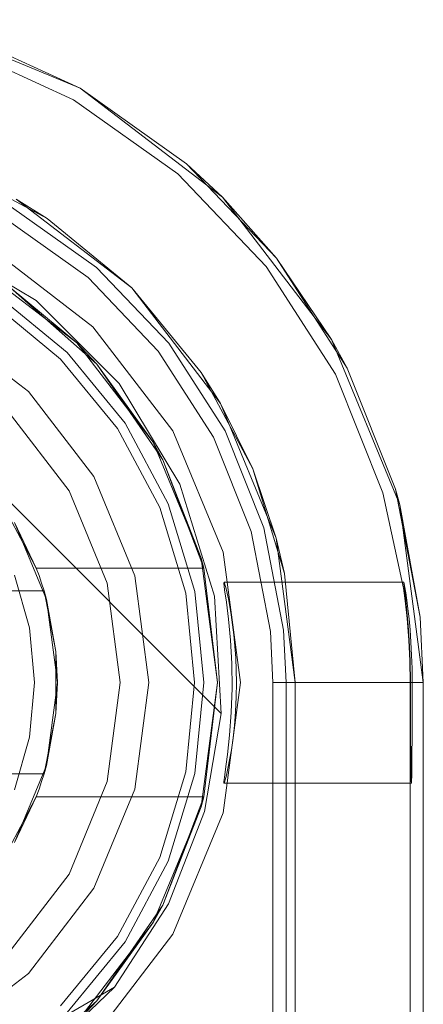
# Model space of a CAD drawing. Extents: x -620 to 300, y 62 to 1112.
# Tile 194 of 235: x 171.9729 to 172.0419, y 613.6254 to 613.7935. Entities that reach past the tile are written whole.
import ezdxf

# ---------------------------------------------------------------- set-up
doc = ezdxf.new("R2010")
doc.units = 0
doc.layers.get('0').update_dxf_attribs({"lineweight": 13})

# ---------------------------------------------------------------- blocks, each defined once
blk = doc.blocks.new('Referenz-A06CPVLKL0')
at = {"color": 9, "linetype": 'ByBlock', "lineweight": 13, "ltscale": 0.13, "true_color": 0xc1c9c4}
for p, q in [((171.98327, 613.78181), (171.95501, 613.79352)), ((171.98327, 613.78181), (171.963, 613.79107)), ((171.98327, 613.78181), (171.963, 613.79107)), ((172.00754, 613.76319), (171.98327, 613.78181)), ((172.00142, 613.76889), (171.98327, 613.78181)), ((172.00142, 613.76889), (171.98327, 613.78181)), ((172.00754, 613.76319), (172.00142, 613.76889)), ((172.01679, 613.75277), (172.00142, 613.76889)), ((171.96115, 613.76838), (171.97763, 613.75958)), ((171.97233, 613.76287), (171.99207, 613.74772)), ((171.97763, 613.75958), (171.97233, 613.76287)), ((172.02616, 613.73892), (172.00754, 613.76319)), ((172.01679, 613.75277), (172.00754, 613.76319)), ((171.97155, 613.76152), (171.98607, 613.75118)), ((171.99207, 613.74772), (171.97763, 613.75958)), ((172.02616, 613.73892), (172.01679, 613.75277)), ((172.02884, 613.73402), (172.01679, 613.75277)), ((171.98607, 613.75118), (171.99837, 613.73828)), ((171.99207, 613.74772), (172.00722, 613.72798)), ((172.00393, 613.73328), (171.99207, 613.74772)), ((171.98102, 613.73667), (171.96895, 613.74658)), ((171.96895, 613.74658), (171.98102, 613.73667)), ((171.97992, 613.73557), (171.96808, 613.74529)), ((171.9744, 613.73004), (171.95983, 613.74122)), ((171.9744, 613.73004), (171.95983, 613.74122)), ((172.03787, 613.71066), (172.02616, 613.73892)), ((172.02884, 613.73402), (172.02616, 613.73892)), ((171.99837, 613.73828), (172.008, 613.72329)), ((171.98964, 613.72373), (171.97992, 613.73557)), ((171.99093, 613.7246), (171.98102, 613.73667)), ((171.98102, 613.73667), (171.99093, 613.7246)), ((172.03712, 613.71334), (172.02884, 613.73402)), ((172.00393, 613.73328), (172.01273, 613.7168)), ((172.00722, 613.72798), (172.00393, 613.73328)), ((171.98557, 613.71548), (171.9744, 613.73004)), ((171.98557, 613.71548), (171.9744, 613.73004)), ((172.00722, 613.72798), (172.01674, 613.705)), ((172.01273, 613.7168), (172.00722, 613.72798)), ((171.98135, 613.71305), (171.97095, 613.7266)), ((171.97095, 613.7266), (171.98135, 613.71305)), ((171.99685, 613.71022), (171.98964, 613.72373)), ((171.9983, 613.71082), (171.99093, 613.7246)), ((171.99093, 613.7246), (171.9983, 613.71082)), ((172.008, 613.72329), (172.01463, 613.70674)), ((172.01273, 613.7168), (172.01816, 613.69892)), ((172.01674, 613.705), (172.01273, 613.7168)), ((171.99259, 613.69852), (171.98557, 613.71548)), ((171.99259, 613.69852), (171.98557, 613.71548)), ((171.98788, 613.69726), (171.98135, 613.71305)), ((171.98135, 613.71305), (171.98788, 613.69726)), ((172.03787, 613.71066), (172.03712, 613.71334)), ((172.04133, 613.69147), (172.03712, 613.71334)), ((172.0013, 613.69557), (171.99685, 613.71022)), ((172.00283, 613.69587), (171.9983, 613.71082)), ((171.9983, 613.71082), (172.00283, 613.69587)), ((172.04186, 613.68033), (172.03787, 613.71066)), ((172.04133, 613.69147), (172.03787, 613.71066)), ((172.01463, 613.70674), (172.018, 613.68924)), ((172.01674, 613.705), (172.01999, 613.68033)), ((172.01816, 613.69892), (172.01674, 613.705)), ((171.99499, 613.68033), (171.99259, 613.69852)), ((171.99499, 613.68033), (171.99259, 613.69852)), ((172.01999, 613.68033), (172.01816, 613.69892)), ((171.99011, 613.68033), (171.98788, 613.69726)), ((171.98788, 613.69726), (171.99011, 613.68033)), ((172.0028, 613.68033), (172.0013, 613.69557)), ((172.00436, 613.68033), (172.00283, 613.69587)), ((172.00283, 613.69587), (172.00436, 613.68033)), ((172.04186, 613.68033), (172.04133, 613.69147)), ((172.04186, 613.68033), (172.04133, 613.69147)), ((172.018, 613.68924), (172.01843, 613.68033)), ((171.98788, 613.66339), (171.99011, 613.68033)), ((171.99011, 613.68033), (171.98788, 613.66339)), ((171.99259, 613.66213), (171.99499, 613.68033)), ((171.99259, 613.66213), (171.99499, 613.68033)), ((172.0013, 613.66509), (172.0028, 613.68033)), ((172.00283, 613.66478), (172.00436, 613.68033)), ((172.00436, 613.68033), (172.00283, 613.66478)), ((172.01843, 613.68033), (172.01843, 612.62564)), ((172.01843, 613.68033), (172.02059, 613.68033)), ((172.01999, 613.68033), (172.01999, 611.1022)), ((172.01999, 613.54283), (172.01999, 613.68033)), ((172.01999, 613.68033), (172.01999, 613.68033)), ((172.02059, 613.68033), (172.02484, 613.68033)), ((172.02484, 613.68033), (172.02887, 613.68033)), ((172.02887, 613.68033), (172.03255, 613.68033)), ((172.03255, 613.68033), (172.03575, 613.68033)), ((172.03575, 613.68033), (172.03835, 613.68033)), ((172.03835, 613.68033), (172.04028, 613.68033)), ((172.04028, 613.68033), (172.04147, 613.68033)), ((172.04147, 613.68033), (172.04186, 613.68033)), ((172.04186, 611.1022), (172.04186, 613.68033)), ((172.04186, 611.1022), (172.04186, 613.68033)), ((172.04186, 613.68033), (172.04186, 613.68033)), ((171.99685, 613.65043), (172.0013, 613.66509)), ((171.9983, 613.64983), (172.00283, 613.66478)), ((172.00283, 613.66478), (171.9983, 613.64983)), ((171.98135, 613.64761), (171.98788, 613.66339)), ((171.98788, 613.66339), (171.98135, 613.64761)), ((171.98557, 613.64517), (171.99259, 613.66213)), ((171.98557, 613.64517), (171.99259, 613.66213)), ((171.98964, 613.63692), (171.99685, 613.65043)), ((171.99093, 613.63605), (171.9983, 613.64983)), ((171.9983, 613.64983), (171.99093, 613.63605)), ((171.97095, 613.63406), (171.98135, 613.64761)), ((171.98135, 613.64761), (171.97095, 613.63406)), ((171.9744, 613.63061), (171.98557, 613.64517)), ((171.9744, 613.63061), (171.98557, 613.64517)), ((171.97992, 613.62508), (171.98964, 613.63692)), ((171.98102, 613.62398), (171.99093, 613.63605)), ((171.99093, 613.63605), (171.98102, 613.62398)), ((171.95983, 613.61943), (171.9744, 613.63061)), ((171.95983, 613.61943), (171.9744, 613.63061))]:
    blk.add_line(p, q, dxfattribs=at)
at = {"color": 251, "linetype": 'ByBlock', "lineweight": 13, "ltscale": 0.13, "true_color": 0x636363}
for p, q in [((171.98327, 613.78181), (171.95501, 613.79352)), ((171.96227, 613.78894), (171.98214, 613.77986)), ((172.00754, 613.76319), (171.98327, 613.78181)), ((171.98214, 613.77986), (171.99994, 613.76719)), ((171.99994, 613.76719), (172.01502, 613.75138)), ((171.91937, 613.76297), (172.00732, 613.67502)), ((171.91937, 613.76297), (172.00732, 613.67502)), ((172.02616, 613.73892), (172.00754, 613.76319)), ((171.97043, 613.75957), (171.9846, 613.74948)), ((171.97571, 613.74554), (171.95855, 613.7559)), ((171.98544, 613.74109), (171.96765, 613.75475)), ((172.01502, 613.75138), (172.02684, 613.73299)), ((171.9846, 613.74948), (171.9966, 613.73689)), ((171.98989, 613.73136), (171.97571, 613.74554)), ((171.9991, 613.7233), (171.98544, 613.74109)), ((172.03787, 613.71066), (172.02616, 613.73892)), ((171.9966, 613.73689), (172.006, 613.72225)), ((172.02684, 613.73299), (172.03496, 613.71271)), ((172.00025, 613.7142), (171.98989, 613.73136)), ((172.00769, 613.70257), (171.9991, 613.7233)), ((172.006, 613.72225), (172.01247, 613.7061)), ((172.00617, 613.69504), (172.00025, 613.7142)), ((172.03496, 613.71271), (172.03848, 613.69645)), ((172.04186, 613.68033), (172.03787, 613.71066)), ((172.01247, 613.7061), (172.01576, 613.68902)), ((172.01061, 613.68033), (172.00769, 613.70257)), ((172.00787, 613.69743), (172.0078, 613.69732)), ((172.0078, 613.69732), (172.00793, 613.69617)), ((172.03854, 613.69748), (172.00787, 613.69743)), ((172.00787, 613.69743), (172.00815, 613.69652)), ((172.03852, 613.69747), (172.03854, 613.69748)), ((172.03856, 613.69713), (172.03852, 613.69747)), ((172.03861, 613.69717), (172.03854, 613.69748)), ((172.03863, 613.69647), (172.03856, 613.69713)), ((172.03872, 613.69655), (172.03861, 613.69717)), ((172.00732, 613.67502), (172.00617, 613.69504)), ((172.00793, 613.69617), (172.00822, 613.69407)), ((172.00815, 613.69652), (172.00857, 613.69462)), ((172.03848, 613.69645), (172.03877, 613.69426)), ((172.03874, 613.69551), (172.03863, 613.69647)), ((172.03887, 613.69562), (172.03872, 613.69655)), ((172.03888, 613.69427), (172.03874, 613.69551)), ((172.03904, 613.69441), (172.03887, 613.69562)), ((172.00822, 613.69407), (172.00858, 613.69114)), ((172.00857, 613.69462), (172.00907, 613.69189)), ((172.03877, 613.69426), (172.03909, 613.69125)), ((172.03918, 613.69126), (172.03888, 613.69427)), ((172.03923, 613.69293), (172.03904, 613.69441)), ((172.00907, 613.69189), (172.00952, 613.68845)), ((172.03942, 613.69122), (172.03923, 613.69293)), ((172.00858, 613.69114), (172.00892, 613.68756)), ((172.03909, 613.69125), (172.03939, 613.68754)), ((172.03928, 613.69004), (172.03918, 613.69126)), ((172.03946, 613.68755), (172.03928, 613.69004)), ((172.0396, 613.6893), (172.03942, 613.69122)), ((172.00952, 613.68845), (172.00984, 613.68452)), ((172.01576, 613.68902), (172.01618, 613.68033)), ((172.03975, 613.68721), (172.0396, 613.6893)), ((172.00892, 613.68756), (172.00914, 613.68354)), ((172.03939, 613.68754), (172.03955, 613.68403)), ((172.03961, 613.68403), (172.03946, 613.68755)), ((172.03987, 613.685), (172.03975, 613.68721)), ((172.03994, 613.68269), (172.03987, 613.685)), ((172.00914, 613.68354), (172.00919, 613.67933)), ((172.00984, 613.68452), (172.00995, 613.68033)), ((172.03955, 613.68403), (172.03961, 613.68033)), ((172.03967, 613.68033), (172.03961, 613.68403)), ((172.03997, 613.68033), (172.03994, 613.68269)), ((172.00769, 613.65808), (172.01061, 613.68033)), ((172.00995, 613.68033), (172.00991, 613.67782)), ((172.01618, 613.68033), (172.01834, 613.68033)), ((172.01618, 613.68033), (172.01618, 611.1022)), ((172.01834, 613.68033), (172.02259, 613.68033)), ((172.02259, 613.68033), (172.02662, 613.68033)), ((172.02662, 613.68033), (172.0303, 613.68033)), ((172.0303, 613.68033), (172.0335, 613.68033)), ((172.0335, 613.68033), (172.0361, 613.68033)), ((172.0361, 613.68033), (172.03803, 613.68033)), ((172.03803, 613.68033), (172.03921, 613.68033)), ((172.03921, 613.68033), (172.03961, 613.68033)), ((172.03961, 613.68033), (172.03967, 613.68033)), ((172.03961, 613.68033), (172.03961, 613.67697)), ((172.03967, 613.67697), (172.03967, 613.68033)), ((172.03997, 613.67697), (172.03997, 613.68033)), ((172.03997, 613.68033), (172.04186, 613.68033)), ((172.04186, 611.1022), (172.04186, 613.68033)), ((172.00919, 613.67933), (172.00905, 613.67517)), ((172.00991, 613.67782), (172.00979, 613.67536)), ((172.03961, 613.67697), (172.03961, 613.67375)), ((172.03968, 613.67375), (172.03967, 613.67697)), ((172.03996, 613.67375), (172.03997, 613.67697)), ((172.00732, 613.67502), (172.00451, 613.6583)), ((172.00451, 613.6583), (172.00732, 613.67502)), ((172.00732, 613.67502), (172.00732, 613.67502)), ((172.00905, 613.67517), (172.00877, 613.67133)), ((172.00979, 613.67536), (172.0096, 613.673)), ((172.03961, 613.67375), (172.03961, 613.67078)), ((172.03969, 613.67247), (172.03968, 613.67375)), ((172.03994, 613.67078), (172.03996, 613.67375)), ((172.0096, 613.673), (172.00936, 613.67082)), ((172.03969, 613.67078), (172.03969, 613.67247)), ((172.00877, 613.67133), (172.00841, 613.66803)), ((172.00936, 613.67082), (172.00908, 613.66883)), ((172.03961, 613.67078), (172.03961, 613.66817)), ((172.03971, 613.66817), (172.03969, 613.67078)), ((172.03992, 613.66817), (172.03994, 613.67078)), ((172.00841, 613.66803), (172.0082, 613.6664)), ((172.00908, 613.66883), (172.00878, 613.66709)), ((172.03961, 613.66817), (172.03961, 613.66604)), ((172.03974, 613.66604), (172.03971, 613.66817)), ((172.0399, 613.66604), (172.03992, 613.66817)), ((172.0082, 613.6664), (172.00801, 613.66507)), ((172.00878, 613.66709), (172.00849, 613.66564)), ((172.00801, 613.66507), (172.00788, 613.66408)), ((172.00849, 613.66564), (172.00824, 613.6645)), ((172.03961, 613.66604), (172.03961, 613.66445)), ((172.03976, 613.66445), (172.03974, 613.66604)), ((172.03988, 613.66445), (172.0399, 613.66604)), ((172.00788, 613.66408), (172.0078, 613.66344)), ((172.0078, 613.66344), (172.0078, 613.66315)), ((172.00788, 613.66324), (172.0078, 613.66315)), ((172.0078, 613.66315), (172.03982, 613.66314)), ((172.00803, 613.66369), (172.00788, 613.66324)), ((172.00824, 613.6645), (172.00803, 613.66369)), ((172.03961, 613.66445), (172.03961, 611.11939)), ((172.03979, 613.66347), (172.03976, 613.66445)), ((172.03982, 613.66314), (172.03979, 613.66347)), ((172.03982, 613.66314), (172.03985, 613.66347)), ((172.03985, 613.66347), (172.03988, 613.66445)), ((172.00451, 613.6583), (171.99835, 613.64251)), ((171.99835, 613.64251), (172.00451, 613.6583)), ((171.9991, 613.63736), (172.00769, 613.65808)), ((171.99835, 613.64251), (171.9891, 613.6283)), ((171.9891, 613.6283), (171.99835, 613.64251)), ((171.98544, 613.61956), (171.9991, 613.63736)), ((171.9891, 613.6283), (171.96436, 613.61392)), ((171.9891, 613.6283), (171.96436, 613.61392)), ((171.9737, 613.61358), (171.9891, 613.6283)), ((171.9891, 613.6283), (171.9891, 613.6283))]:
    blk.add_line(p, q, dxfattribs=at)
at = {"color": 7, "linetype": 'ByBlock', "lineweight": 13, "ltscale": 0.13}
for p, q in [((171.96569, 613.75137), (171.98268, 613.73833)), ((171.98268, 613.73833), (171.96569, 613.75137)), ((171.97131, 613.74781), (171.98612, 613.73467)), ((171.98268, 613.73833), (171.97131, 613.74781)), ((171.98268, 613.73833), (171.97131, 613.74781)), ((171.98612, 613.73467), (171.97131, 613.74781)), ((171.98612, 613.73467), (171.98268, 613.73833)), ((171.98612, 613.73467), (171.98268, 613.73833)), ((171.98268, 613.73833), (171.99572, 613.72134)), ((171.99572, 613.72134), (171.98268, 613.73833)), ((171.99572, 613.72134), (171.98612, 613.73467)), ((171.98612, 613.73467), (171.99735, 613.71837)), ((171.99572, 613.72134), (171.98612, 613.73467)), ((171.99735, 613.71837), (171.98612, 613.73467)), ((171.99735, 613.71837), (171.99572, 613.72134)), ((171.99572, 613.72134), (172.00391, 613.70156)), ((171.99735, 613.71837), (171.99572, 613.72134)), ((172.00391, 613.70156), (171.99572, 613.72134)), ((172.00391, 613.70156), (171.99735, 613.71837)), ((171.99735, 613.71837), (172.00435, 613.69986)), ((172.00391, 613.70156), (171.99735, 613.71837)), ((172.00435, 613.69986), (171.99735, 613.71837)), ((171.97074, 613.70936), (171.97351, 613.70411)), ((171.97204, 613.70767), (171.9775, 613.69448)), ((171.97576, 613.69986), (171.97204, 613.70767)), ((171.97351, 613.70411), (171.97576, 613.69986)), ((172.00435, 613.69986), (172.00391, 613.70156)), ((172.00435, 613.69986), (172.00391, 613.70156)), ((172.00391, 613.70156), (172.00671, 613.68033)), ((172.00671, 613.68033), (172.00391, 613.70156)), ((171.97459, 613.68966), (171.97203, 613.69867)), ((171.97623, 613.69857), (171.97576, 613.69986)), ((171.97576, 613.69986), (172.00435, 613.69986)), ((171.97576, 613.69986), (172.00435, 613.69986)), ((171.97576, 613.69986), (171.97576, 613.69986)), ((171.97667, 613.69726), (171.97623, 613.69857)), ((172.00671, 613.68033), (172.00435, 613.69986)), ((172.00435, 613.69986), (172.00435, 613.69986)), ((171.97708, 613.69595), (171.97667, 613.69726)), ((171.97708, 613.69595), (171.87227, 613.69595)), ((171.87246, 613.69595), (171.97689, 613.69595)), ((171.97689, 613.69595), (171.97708, 613.69595)), ((171.97911, 613.6856), (171.97708, 613.69595)), ((171.97708, 613.69595), (171.97726, 613.69507)), ((171.9775, 613.69448), (171.97708, 613.69595)), ((171.97708, 613.69595), (171.97708, 613.69595)), ((171.97726, 613.69507), (171.97777, 613.69247)), ((171.9775, 613.69448), (171.97936, 613.68033)), ((171.97911, 613.6856), (171.9775, 613.69448)), ((171.97777, 613.69247), (171.97911, 613.6856)), ((171.97546, 613.68033), (171.97459, 613.68966)), ((171.97911, 613.68226), (171.97911, 613.6856)), ((171.97936, 613.68033), (171.97911, 613.6856)), ((171.97911, 613.67839), (171.97911, 613.68226)), ((171.97459, 613.671), (171.97546, 613.68033)), ((171.97936, 613.68033), (171.9775, 613.66617)), ((171.97911, 613.67505), (171.97936, 613.68033)), ((172.00671, 613.68033), (172.00391, 613.6591)), ((172.00391, 613.6591), (172.00671, 613.68033)), ((172.00435, 613.6608), (172.00671, 613.68033)), ((171.97911, 613.67505), (171.97911, 613.67839)), ((171.97708, 613.6647), (171.97911, 613.67505)), ((171.9775, 613.66617), (171.97911, 613.67505)), ((171.97911, 613.67505), (171.97777, 613.66818)), ((171.97203, 613.66198), (171.97459, 613.671)), ((171.97777, 613.66818), (171.97726, 613.66558)), ((171.87227, 613.6647), (171.97708, 613.6647)), ((171.97689, 613.6647), (171.87246, 613.6647)), ((171.9775, 613.66617), (171.97204, 613.65298)), ((171.97667, 613.66339), (171.97708, 613.6647)), ((171.97708, 613.6647), (171.97689, 613.6647)), ((171.97708, 613.6647), (171.9775, 613.66617)), ((171.97726, 613.66558), (171.97708, 613.6647)), ((171.97708, 613.6647), (171.97708, 613.6647)), ((171.97623, 613.66209), (171.97667, 613.66339)), ((171.97576, 613.6608), (171.97623, 613.66209)), ((171.97204, 613.65298), (171.97576, 613.6608)), ((171.97576, 613.6608), (171.97351, 613.65654)), ((172.00435, 613.6608), (171.97576, 613.6608)), ((171.97576, 613.6608), (172.00435, 613.6608)), ((171.97576, 613.6608), (171.97576, 613.6608)), ((172.00435, 613.6608), (171.99735, 613.64228)), ((171.99735, 613.64228), (172.00435, 613.6608)), ((172.00391, 613.6591), (172.00435, 613.6608)), ((172.00391, 613.6591), (172.00435, 613.6608)), ((172.00435, 613.6608), (172.00435, 613.6608)), ((172.00391, 613.6591), (171.99572, 613.63931)), ((171.99572, 613.63931), (172.00391, 613.6591)), ((171.99735, 613.64228), (172.00391, 613.6591)), ((171.99735, 613.64228), (172.00391, 613.6591)), ((171.97351, 613.65654), (171.97074, 613.65129)), ((171.99735, 613.64228), (171.98612, 613.62598)), ((171.98612, 613.62598), (171.99735, 613.64228)), ((171.99572, 613.63931), (171.99735, 613.64228)), ((171.99572, 613.63931), (171.99735, 613.64228)), ((171.99572, 613.63931), (171.98268, 613.62232)), ((171.98268, 613.62232), (171.99572, 613.63931)), ((171.98612, 613.62598), (171.99572, 613.63931)), ((171.98612, 613.62598), (171.99572, 613.63931)), ((171.98612, 613.62598), (171.97131, 613.61284)), ((171.97131, 613.61284), (171.98612, 613.62598)), ((171.98268, 613.62232), (171.98612, 613.62598)), ((171.98268, 613.62232), (171.98612, 613.62598))]:
    blk.add_line(p, q, dxfattribs=at)

msp = doc.modelspace()

# ---------------------------------------------------------------- block references
at = {"color": 8, "lineweight": 25, "ltscale": 0.25, "true_color": 0x808080}
msp.add_blockref('Referenz-A06CPVLKL0', (0, 0), dxfattribs=at)

doc.saveas('drawing.dxf')
